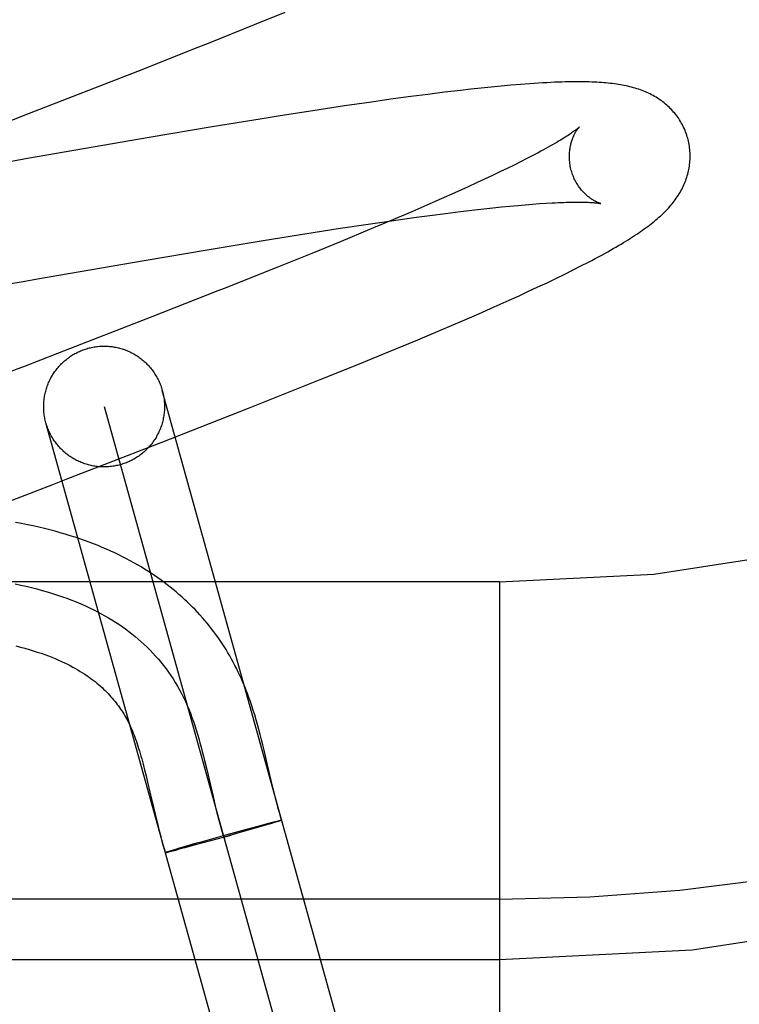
# Model space of a CAD drawing. Header units: inches. Extents: x 0 to 204, y 0 to 132.
# Tile 13 of 118: x 101.202 to 101.321, y 48.015 to 48.178. Entities that reach past the tile are written whole.
import ezdxf

# ---------------------------------------------------------------- set-up
doc = ezdxf.new("R2010")
doc.units = ezdxf.units.IN
doc.header["$LTSCALE"] = 11.243375
doc.header["$MEASUREMENT"] = 0
doc.linetypes.add('HIDDEN', pattern=[0.2, 0.1, -0.1])
doc.layers.add('DEFAULT_2', color=8, linetype='HIDDEN')

msp = doc.modelspace()

# ---------------------------------------------------------------- linework, layer by layer
at = {"layer": 'DEFAULT_2', "color": 8, "linetype": 'HIDDEN'}
for p, q in [((101.2404718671, 48.1767610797), (101.2455607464, 48.1788364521)), ((101.2331162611, 48.173802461), (101.2404718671, 48.1767610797)), ((101.2309717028, 48.17294747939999), (101.2331162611, 48.173802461)), ((101.2211341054, 48.1690600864), (101.2309717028, 48.17294747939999)), ((101.2032044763, 48.1620737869), (101.2211341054, 48.1690600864)), ((101.2812923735, 48.1665715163), (101.2796553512, 48.1664130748)), ((101.2829095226, 48.1667173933), (101.2812923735, 48.1665715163)), ((101.2844944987, 48.1668488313), (101.2829095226, 48.1667173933)), ((101.2691592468, 48.1652023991), (101.2663376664, 48.1648334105)), ((101.2719075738, 48.1655464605), (101.2691592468, 48.1652023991)), ((101.2745749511, 48.1658637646), (101.2719075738, 48.1655464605)), ((101.2763032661, 48.1660594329), (101.2745749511, 48.1658637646)), ((101.2779944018, 48.1662424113), (101.2763032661, 48.1660594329)), ((101.2796553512, 48.1664130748), (101.2779944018, 48.1662424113)), ((101.2553850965, 48.1632823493), (101.2501203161, 48.16248484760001)), ((101.2594733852, 48.1638805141), (101.2553850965, 48.1632823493)), ((101.2634432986, 48.16444037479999), (101.2594733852, 48.1638805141)), ((101.2663376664, 48.1648334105), (101.2634432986, 48.16444037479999)), ((101.193100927, 48.158164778), (101.2032044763, 48.1620737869)), ((101.2447006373, 48.1616371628), (101.2413822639, 48.1611068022)), ((101.2501203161, 48.16248484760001), (101.2447006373, 48.1616371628)), ((101.2413822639, 48.1611068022), (101.2334714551, 48.15981371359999)), ((101.2334714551, 48.15981371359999), (101.2230301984, 48.15805846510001)), ((101.2230301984, 48.15805846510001), (101.2028992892, 48.15457771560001)), ((101.2874422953, 48.1555547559), (101.2865286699, 48.1550727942)), ((101.2028992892, 48.15457771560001), (101.1993432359, 48.15395561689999)), ((101.2834427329, 48.1535065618), (101.2823036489, 48.1529476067)), ((101.284527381, 48.1540476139), (101.2834427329, 48.1535065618)), ((101.2855565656, 48.1545700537), (101.284527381, 48.1540476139)), ((101.2865286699, 48.1550727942), (101.2855565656, 48.1545700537)), ((101.2811110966, 48.1523713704), (101.2798662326, 48.1517785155)), ((101.2823036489, 48.1529476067), (101.2811110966, 48.1523713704)), ((101.2772245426, 48.1505455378), (101.2758300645, 48.14990654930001)), ((101.278570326, 48.1511697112), (101.2772245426, 48.1505455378)), ((101.2798662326, 48.1517785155), (101.278570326, 48.1511697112)), ((101.2736498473, 48.1489215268), (101.2713672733, 48.1479062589)), ((101.2758300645, 48.14990654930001), (101.2736498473, 48.1489215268)), ((101.2713672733, 48.1479062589), (101.2689865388, 48.1468623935)), ((101.2853094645, 48.1469439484), (101.2865152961, 48.1470399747)), ((101.2865152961, 48.1470399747), (101.2876636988, 48.1471233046)), ((101.2876636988, 48.1471233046), (101.2887530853, 48.1471940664)), ((101.2665120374, 48.145791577), (101.2630744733, 48.1443246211)), ((101.2689865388, 48.1468623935), (101.2665120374, 48.145791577)), ((101.2695249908, 48.1451778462), (101.2720990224, 48.1455118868)), ((101.2720990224, 48.1455118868), (101.2745742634, 48.1458197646)), ((101.2745742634, 48.1458197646), (101.2769461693, 48.1461007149)), ((101.2769461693, 48.1461007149), (101.2784677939, 48.1462727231)), ((101.2784677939, 48.1462727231), (101.279940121, 48.1464322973)), ((101.279940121, 48.1464322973), (101.2813617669, 48.1465792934)), ((101.2813617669, 48.1465792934), (101.2827314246, 48.14671360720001)), ((101.2827314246, 48.14671360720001), (101.2840477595, 48.1468351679)), ((101.2840477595, 48.1468351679), (101.2853094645, 48.1469439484)), ((101.2543174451, 48.1429923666), (101.2593154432, 48.143743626)), ((101.2593154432, 48.143743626), (101.2631603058, 48.1443015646)), ((101.2630744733, 48.1443246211), (101.2594887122, 48.142816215)), ((101.2631603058, 48.1443015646), (101.2668566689, 48.1448184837)), ((101.2668566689, 48.1448184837), (101.2695249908, 48.1451778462)), ((101.2491262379, 48.14218609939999), (101.2543174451, 48.1429923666)), ((101.2594887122, 48.142816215), (101.2548143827, 48.1408777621)), ((101.2326161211, 48.13949303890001), (101.2415758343, 48.1409753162)), ((101.2548143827, 48.1408777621), (101.2499462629, 48.1388867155)), ((101.2222262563, 48.1377291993), (101.2326161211, 48.13949303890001)), ((101.2499462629, 48.1388867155), (101.2438795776, 48.1364375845)), ((101.2080869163, 48.1352793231), (101.2222262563, 48.1377291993)), ((101.2945298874, 48.1368008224), (101.2957513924, 48.13743167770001)), ((101.2918311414, 48.1354488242), (101.2932213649, 48.1361387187)), ((101.2932213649, 48.1361387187), (101.2945298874, 48.1368008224)), ((101.1998027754, 48.1338298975), (101.2021671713, 48.134244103)), ((101.2021671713, 48.134244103), (101.2045343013, 48.1346584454)), ((101.2045343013, 48.1346584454), (101.2080869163, 48.1352793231)), ((101.2874042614, 48.1333269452), (101.2889094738, 48.1340371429)), ((101.2889094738, 48.1340371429), (101.2903855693, 48.1347444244)), ((101.2903855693, 48.1347444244), (101.2918311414, 48.1354488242)), ((101.2344001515, 48.1326657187), (101.2234771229, 48.1283786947)), ((101.2842787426, 48.1318827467), (101.2858613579, 48.132609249)), ((101.2858613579, 48.132609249), (101.2874042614, 48.1333269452)), ((101.2801618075, 48.1300319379), (101.2826586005, 48.1311481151)), ((101.2826586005, 48.1311481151), (101.2842787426, 48.1318827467)), ((101.2775872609, 48.1288987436), (101.2801618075, 48.1300319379)), ((101.2234771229, 48.1283786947), (101.2078347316, 48.122304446)), ((101.2712863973, 48.126187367), (101.2749362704, 48.1277482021)), ((101.2749362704, 48.1277482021), (101.2775872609, 48.1288987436)), ((101.2675123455, 48.12459751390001), (101.2712863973, 48.126187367)), ((101.2626332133, 48.1225723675), (101.2675123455, 48.12459751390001)), ((101.2575907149, 48.1205090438), (101.2626332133, 48.1225723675)), ((101.2513502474, 48.1179892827), (101.2575907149, 48.1205090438)), ((101.2427635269, 48.1145697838), (101.2513502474, 48.1179892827)), ((101.2760947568, 47.933174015), (101.2251981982, 48.1162220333)), ((101.2394805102, 48.11327397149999), (101.2427635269, 48.1145697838)), ((101.2155636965, 48.1135431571), (101.2664585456, 47.9305012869)), ((101.2250009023, 48.1076128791), (101.2394805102, 48.11327397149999)), ((101.2568257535, 47.9278162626), (101.2059291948, 48.1108642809)), ((101.2810111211, 48.084522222), (100.2810111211, 48.084522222)), ((101.2810111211, 48.084522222), (101.2810111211, 47.959522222)), ((101.2424737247, 48.0549747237), (101.2420690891, 48.0566839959)), ((101.2321968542, 48.0549605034), (101.2325548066, 48.0534715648)), ((101.2222814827, 48.0533949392), (101.2225281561, 48.0524007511)), ((101.2325548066, 48.0534715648), (101.2335996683, 48.0489757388)), ((101.2225281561, 48.0524007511), (101.2227771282, 48.0513649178)), ((101.2227771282, 48.0513649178), (101.2231606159, 48.04972579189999)), ((101.2436298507, 48.0500225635), (101.2432491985, 48.0516285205)), ((101.2231606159, 48.04972579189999), (101.2235658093, 48.0479713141)), ((101.2235658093, 48.0479713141), (101.2240073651, 48.0460837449)), ((101.2335996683, 48.0489757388), (101.2339553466, 48.047484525)), ((101.2240073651, 48.0460837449), (101.2243314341, 48.0447409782)), ((101.2413136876, 48.04416742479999), (101.2426275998, 48.044516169)), ((101.2430061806, 48.0444615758), (101.2418803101, 48.0441323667)), ((101.2425941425, 48.0445071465), (101.2434363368, 48.04472652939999)), ((101.2436352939, 48.0446489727), (101.2429615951, 48.0444485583)), ((101.2433620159, 48.0447076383), (101.2438773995, 48.0448394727)), ((101.2440130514, 48.0447633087), (101.2435758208, 48.0446309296)), ((101.2438414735, 48.0448300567), (101.2441876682, 48.0449167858)), ((101.2442569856, 48.0448383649), (101.243966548, 48.0447488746)), ((101.2441418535, 48.044905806), (101.2443714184, 48.0449622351)), ((101.2444379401, 48.04489463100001), (101.2442198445, 48.0448265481)), ((101.244337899, 48.04495365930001), (101.2445046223, 48.0449942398)), ((101.2445633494, 48.0449345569), (101.2444003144, 48.0448831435)), ((101.2444725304, 48.044986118), (101.2446216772, 48.0450216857)), ((101.2446395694, 48.0449597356), (101.2445279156, 48.0449236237)), ((101.2447209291, 48.0449860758), (101.2446199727, 48.0449528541)), ((101.2447652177, 48.0450009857), (101.2446893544, 48.0449761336)), ((101.2448053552, 48.0450147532), (101.244735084, 48.0449914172)), ((101.2448413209, 48.0450273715), (101.2447767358, 48.045005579)), ((101.2447806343, 48.0450564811), (101.244842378, 48.0450700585)), ((101.244873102, 48.0450388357), (101.2448142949, 48.0450186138)), ((101.2310697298, 48.0413336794), (101.2365207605, 48.04286129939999)), ((101.2396011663, 48.0434780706), (101.2353755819, 48.0422902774)), ((101.236533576, 48.04286473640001), (101.239594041, 48.04370347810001)), ((101.2394245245, 48.0436575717), (101.2414442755, 48.04420215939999)), ((101.241922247, 48.04414445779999), (101.2396011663, 48.0434780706)), ((101.2399601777, 48.0435803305), (101.2396011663, 48.0434780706)), ((101.2403110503, 48.043680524), (101.24013667, 48.0436306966)), ((101.2284986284, 48.0405944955), (101.2302021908, 48.0410860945)), ((101.2310697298, 48.0413336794), (101.2298707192, 48.04099110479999)), ((101.2303716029, 48.0411345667), (101.230543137, 48.0411835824)), ((101.2332042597, 48.0416898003), (101.2304415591, 48.040936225)), ((101.2330446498, 48.0416457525), (101.2365831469, 48.0426269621)), ((101.2259468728, 48.0398238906), (101.2260428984, 48.03985567)), ((101.2259890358, 48.0398387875), (101.2260968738, 48.0398731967)), ((101.2260227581, 48.0397837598), (101.2261337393, 48.0398096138)), ((101.2260968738, 48.0398731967), (101.2262166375, 48.0399114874)), ((101.2261337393, 48.0398096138), (101.2262602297, 48.0398398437)), ((101.2262166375, 48.0399114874), (101.2264254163, 48.03997689)), ((101.2262602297, 48.0398398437), (101.2264565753, 48.0398885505)), ((101.2263528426, 48.0399547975), (101.226668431, 48.0400516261)), ((101.2264020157, 48.0398743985), (101.2267041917, 48.03995024)), ((101.2265862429, 48.0400268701), (101.2270440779, 48.0401652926)), ((101.2266428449, 48.0399342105), (101.2270857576, 48.040047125)), ((101.2269489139, 48.0401369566), (101.2275929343, 48.0403287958)), ((101.2270150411, 48.0400284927), (101.2276775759, 48.040199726)), ((101.228644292, 48.0406369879), (101.2275929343, 48.0403287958)), ((101.2287394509, 48.0404795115), (101.2276416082, 48.040190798)), ((101.2304826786, 48.0409470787), (101.2286989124, 48.0404690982)), ((101.2810111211, 48.03202222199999), (101.1635111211, 48.03202222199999)), ((101.1710111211, 48.022022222), (101.2810111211, 48.022022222))]:
    msp.add_line(p, q, dxfattribs=at)
for points in [[(101.3121956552, 48.157964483), (101.3121298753, 48.1581916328), (101.3120458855, 48.1584582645), (101.311955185, 48.1587227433), (101.311857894, 48.1589847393), (101.3117541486, 48.1592439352), (101.3116440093, 48.15950023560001), (101.3115275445, 48.1597535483), (101.3114049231, 48.16000358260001), (101.311276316, 48.1602500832), (101.3111418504, 48.1604929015), (101.3110016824, 48.1607318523), (101.3108559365, 48.1609668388), (101.3107047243, 48.1611977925), (101.3105482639, 48.1614244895), (101.3103867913, 48.161646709), (101.3102204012, 48.1618644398), (101.310049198, 48.1620776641), (101.3098733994, 48.16228623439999), (101.3096932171, 48.1624900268), (101.309508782, 48.1626890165), (101.3093202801, 48.1628831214), (101.309127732, 48.16307243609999), (101.3089311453, 48.16325705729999), (101.3087306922, 48.1634369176), (101.3085266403, 48.1636118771), (101.3083186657, 48.1637822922), (101.3081066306, 48.1639483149), (101.3078900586, 48.16411032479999), (101.3076683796, 48.1642686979), (101.3074414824, 48.16442342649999), (101.3072088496, 48.1645747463), (101.30697095, 48.1647222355), (101.3067278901, 48.1648657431), (101.3064802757, 48.16500486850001), (101.3062286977, 48.16513928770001), (101.3059734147, 48.1652689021), (101.3057150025, 48.1653934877), (101.3054531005, 48.165513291), (101.3051875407, 48.1656284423), (101.3049181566, 48.1657390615), (101.304644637, 48.1658453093), (101.3043670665, 48.16594718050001), (101.3040853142, 48.1660447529), (101.3037995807, 48.1661379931), (101.3035100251, 48.1662269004), (101.3032165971, 48.1663115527), (101.3029192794, 48.166392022), (101.3026181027, 48.1664683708), (101.302313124, 48.16654066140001), (101.3020042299, 48.166608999), (101.3016913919, 48.1666734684), (101.3013744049, 48.1667341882), (101.3010531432, 48.1667912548), (101.300727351, 48.166844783), (101.3003968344, 48.1668948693), (101.3000613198, 48.1669416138), (101.2997207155, 48.1669850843), (101.2993742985, 48.1670254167), (101.2990215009, 48.1670627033), (101.2986616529, 48.1670970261), (101.2982940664, 48.1671284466), (101.2979180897, 48.1671570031), (101.2975330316, 48.1671827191), (101.2971381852, 48.1672056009), (101.2967328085, 48.1672256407), (101.296316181, 48.1672428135), (101.2958875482, 48.1672570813), (101.2954461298, 48.1672683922), (101.2949911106, 48.167276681), (101.2945216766, 48.1672818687), (101.294036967, 48.1672838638), (101.2935361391, 48.1672825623), (101.2930182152, 48.1672778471), (101.2924825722, 48.167269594), (101.2919283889, 48.1672576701), (101.2913552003, 48.1672419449), (101.2907624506, 48.1672222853), (101.2901496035, 48.1671985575), (101.2895161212, 48.1671706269), (101.2888614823, 48.167138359), (101.2881848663, 48.167101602), (101.2874866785, 48.1670602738), (101.286766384, 48.1670142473), (101.2860263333, 48.1669635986), (101.2844944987, 48.1668488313)], [(101.294268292, 48.1598023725), (101.2942597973, 48.1597941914), (101.2942440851, 48.1597794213), (101.294220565, 48.1597578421), (101.2941887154, 48.1597293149), (101.2941479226, 48.1596936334), (101.2940977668, 48.1596507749), (101.2940377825, 48.15960068), (101.2939675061, 48.159543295), (101.2938864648, 48.15947856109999), (101.2937942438, 48.1594064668), (101.2936904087, 48.1593269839), (101.2935745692, 48.15924011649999), (101.2934463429, 48.15914587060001), (101.2933052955, 48.1590442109), (101.2931509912, 48.1589351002), (101.2929830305, 48.1588185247), (101.2928009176, 48.15869440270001), (101.2926044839, 48.158562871), (101.292393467, 48.15842399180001), (101.2921677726, 48.1582779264), (101.2919272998, 48.1581248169), (101.29167201, 48.1579648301), (101.2914019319, 48.1577981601), (101.2911169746, 48.1576249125), (101.2908171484, 48.1574452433), (101.2905023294, 48.15725921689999), (101.2901724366, 48.1570669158), (101.2898274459, 48.1568684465), (101.2894673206, 48.15666389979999), (101.2890921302, 48.15645341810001), (101.2887019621, 48.1562371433), (101.2882968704, 48.1560151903), (101.2878769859, 48.15578770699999), (101.2874422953, 48.1555547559)], [(101.2929266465, 48.15260675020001), (101.2928708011, 48.1528178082), (101.2928136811, 48.1530596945), (101.2927636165, 48.1533023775), (101.2927206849, 48.1535450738), (101.2926848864, 48.15378710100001), (101.2926561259, 48.1540280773), (101.2926342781, 48.1542676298), (101.2926192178, 48.1545050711), (101.2926107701, 48.1547397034), (101.292608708, 48.1549712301), (101.2926127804, 48.1551993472), (101.2926227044, 48.15542345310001), (101.2926381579, 48.15564296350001), (101.2926588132, 48.1558576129), (101.2926843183, 48.15606705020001), (101.292714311, 48.15627105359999), (101.2927484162, 48.1564693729), (101.2927862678, 48.1566618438), (101.2928274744, 48.1568482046), (101.2928717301, 48.1570285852), (101.2929187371, 48.1572030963), (101.2929681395, 48.1573716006), (101.2930195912, 48.1575340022), (101.2930727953, 48.1576903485), (101.2931274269, 48.1578405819), (101.293183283, 48.157984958), (101.2932401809, 48.1581237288), (101.2932978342, 48.15825685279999), (101.293355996, 48.15838437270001), (101.2934144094, 48.15850629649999), (101.2934727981, 48.1586225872), (101.2935310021, 48.15873342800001), (101.2935888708, 48.1588389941), (101.2936461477, 48.1589392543), (101.2937026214, 48.1590342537), (101.293758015, 48.1591239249), (101.2938120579, 48.1592082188), (101.2938644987, 48.1592871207), (101.2939150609, 48.1593605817), (101.2939635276, 48.1594286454), (101.2940096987, 48.15949137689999), (101.2940532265, 48.1595486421), (101.2940937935, 48.1596003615), (101.2941310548, 48.159646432), (101.294164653, 48.1596867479), (101.2941942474, 48.1597212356), (101.2942194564, 48.1597497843), (101.2942399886, 48.1597723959), (101.2942555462, 48.1597890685), (101.2942657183, 48.1597996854), (101.294270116, 48.15980416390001)], [(101.2957513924, 48.13743167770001), (101.2963313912, 48.1377360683), (101.2968918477, 48.1380334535), (101.2974334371, 48.1383240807), (101.2979568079, 48.1386081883), (101.2984626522, 48.1388860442), (101.2989515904, 48.1391578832), (101.2994243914, 48.13942403), (101.2998817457, 48.1396847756), (101.3003243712, 48.1399404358), (101.3007529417, 48.1401913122), (101.301168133, 48.1404377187), (101.3015705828, 48.1406799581), (101.3019609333, 48.1409183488), (101.3023398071, 48.1411532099), (101.3027077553, 48.1413848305), (101.3030653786, 48.1416135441), (101.3034130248, 48.1418395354), (101.3037510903, 48.1420630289), (101.3040799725, 48.14228425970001), (101.3044000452, 48.1425034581), (101.3047117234, 48.14272089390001), (101.3050154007, 48.1429368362), (101.3053114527, 48.1431515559), (101.3056002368, 48.1433653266), (101.3058821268, 48.1435784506), (101.3061574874, 48.143791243), (101.3064266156, 48.1440039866), (101.3066898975, 48.1442170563), (101.3069473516, 48.1444305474), (101.3071991, 48.1446446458), (101.3074452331, 48.14485951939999), (101.307685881, 48.1450753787), (101.3079210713, 48.1452923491), (101.3081508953, 48.1455106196), (101.3083753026, 48.1457302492), (101.3085943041, 48.1459513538), (101.3088078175, 48.1461739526), (101.3090157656, 48.1463980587), (101.3092181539, 48.1466237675), (101.3094149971, 48.1468511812), (101.3096061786, 48.1470802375), (101.3097915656, 48.1473108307), (101.3099712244, 48.1475430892), (101.3101450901, 48.14777697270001), (101.3103133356, 48.1480127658), (101.3104760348, 48.1482506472), (101.3106332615, 48.1484908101), (101.3107851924, 48.14873364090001), (101.3109314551, 48.1489786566), (101.3110718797, 48.14922563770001), (101.3112061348, 48.1494740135), (101.3113339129, 48.14972313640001), (101.3114552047, 48.1499728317), (101.3115698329, 48.150222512), (101.3116781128, 48.150472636), (101.3117801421, 48.1507232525), (101.3118762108, 48.1509749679), (101.3119665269, 48.1512283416), (101.3120511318, 48.15148357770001), (101.3121301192, 48.15174114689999), (101.3122033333, 48.1520007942), (101.3122706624, 48.1522623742), (101.3123320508, 48.1525259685), (101.3123874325, 48.15279164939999), (101.3124366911, 48.1530592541), (101.3124797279, 48.15332869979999), (101.3125164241, 48.1535997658), (101.3125466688, 48.15387221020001), (101.3125703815, 48.15414596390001), (101.3125874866, 48.1544209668), (101.312597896, 48.15469690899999), (101.3126015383, 48.1549734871), (101.3125983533, 48.1552505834), (101.3125882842, 48.1555280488), (101.3125712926, 48.1558056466), (101.3125473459, 48.1560831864), (101.3125164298, 48.156360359), (101.3124785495, 48.1566368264), (101.3124336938, 48.1569124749), (101.3123818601, 48.15718719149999), (101.3123230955, 48.1574606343), (101.3122574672, 48.1577324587), (101.3121956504, 48.1579645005)], [(101.2977659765, 48.147141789), (101.2977791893, 48.1471389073), (101.2977903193, 48.147136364), (101.2977924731, 48.1471358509), (101.2977860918, 48.14713749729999), (101.2977716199, 48.1471414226), (101.2977494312, 48.1471477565), (101.297719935, 48.14715661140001), (101.2976833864, 48.1471681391), (101.297640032, 48.1471824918), (101.2975902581, 48.1471997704), (101.2975343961, 48.1472200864), (101.2974728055, 48.1472435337), (101.2974058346, 48.1472702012), (101.297333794, 48.1473001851), (101.2972570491, 48.1473335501), (101.297175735, 48.147370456), (101.2970900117, 48.1474110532), (101.2970001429, 48.14745544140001), (101.2969063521, 48.1475037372), (101.2968088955, 48.14755603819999), (101.2967080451, 48.1476124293), (101.2966039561, 48.1476730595), (101.2964968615, 48.1477380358), (101.2963868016, 48.1478075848), (101.2962738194, 48.1478819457), (101.2961581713, 48.1479612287), (101.2960400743, 48.1480455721), (101.2959197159, 48.1481351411), (101.2957973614, 48.1482300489), (101.2956730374, 48.1483306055), (101.2955467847, 48.14843713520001), (101.2954189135, 48.1485497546), (101.2952896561, 48.148668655), (101.2951593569, 48.1487939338), (101.2950283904, 48.1489256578), (101.2948969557, 48.1490640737), (101.2947652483, 48.1492094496), (101.29463374, 48.1493617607), (101.2945028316, 48.1495210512), (101.29437297, 48.1496873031), (101.2942445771, 48.1498605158), (101.2941181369, 48.1500405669), (101.2939940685, 48.1502273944), (101.2938729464, 48.1504206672), (101.293755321, 48.15062001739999), (101.2936415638, 48.1508253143), (101.2935320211, 48.1510364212), (101.293427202, 48.1512528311), (101.293327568, 48.1514740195), (101.2932334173, 48.1516997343), (101.2931450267, 48.15192970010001), (101.2930627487, 48.1521633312), (101.2929869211, 48.1523999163), (101.2929266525, 48.1526067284)], [(101.2887530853, 48.1471940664), (101.2897820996, 48.14725248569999), (101.2902735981, 48.1472771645), (101.2907495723, 48.1472988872), (101.291209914, 48.14731771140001), (101.2916544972, 48.1473337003), (101.2920832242, 48.1473469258), (101.2924960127, 48.1473574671), (101.2928927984, 48.1473654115), (101.2932735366, 48.1473708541), (101.2936382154, 48.14737389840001), (101.2939867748, 48.1473746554), (101.2943192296, 48.1473732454), (101.2946354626, 48.1473697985), (101.294935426, 48.1473644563), (101.2952190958, 48.1473573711), (101.2954864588, 48.1473487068), (101.295737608, 48.14733863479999), (101.2959726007, 48.1473273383), (101.2961916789, 48.1473150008), (101.296395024, 48.1473018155), (101.2965829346, 48.1472879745), (101.296755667, 48.14727367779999), (101.2969135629, 48.147259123), (101.297056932, 48.1472445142), (101.2971861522, 48.1472300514), (101.2973015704, 48.14721594), (101.2974036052, 48.1472023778), (101.2974926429, 48.1471895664), (101.297569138, 48.14717769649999), (101.2976335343, 48.1471669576), (101.2976862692, 48.1471575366), (101.2977277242, 48.1471496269), (101.2977585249, 48.1471433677), (101.2977659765, 48.147141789)], [(101.2415758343, 48.1409753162), (101.2480666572, 48.1420187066), (101.2491262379, 48.14218609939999)], [(101.2438795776, 48.1364375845), (101.2354725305, 48.1330896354), (101.2344001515, 48.1326657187)], [(101.2059291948, 48.1108642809), (101.2058745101, 48.1110693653), (101.2058241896, 48.111275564), (101.2057782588, 48.1114827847), (101.2057367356, 48.1116909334), (101.2056996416, 48.111899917), (101.2056669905, 48.1121096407), (101.2056388, 48.1123200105), (101.2056150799, 48.1125309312), (101.2055958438, 48.1127423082), (101.2055810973, 48.1129540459), (101.2055708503, 48.1131660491), (101.2055651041, 48.11337822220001), (101.2055638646, 48.1135904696), (101.2055671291, 48.1138026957), (101.2055748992, 48.11401480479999), (101.2055871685, 48.11422670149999), (101.2056039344, 48.1144382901), (101.2056251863, 48.1146494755), (101.2056509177, 48.1148601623), (101.205681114, 48.1150702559), (101.2057157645, 48.1152796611), (101.2057548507, 48.1154882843), (101.205798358, 48.11569603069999), (101.2058462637, 48.1159028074), (101.2058985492, 48.1161085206), (101.2059551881, 48.1163130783), (101.2060161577, 48.1165163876), (101.2060814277, 48.1167183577), (101.2061509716, 48.1169188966), (101.206224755, 48.1171179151), (101.2063027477, 48.11731532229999), (101.2063849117, 48.1175110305), (101.2064712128, 48.11770495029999), (101.2065616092, 48.11789699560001), (101.2066560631, 48.1180870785), (101.2067545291, 48.1182751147), (101.2068569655, 48.11846101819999), (101.2069633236, 48.1186447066), (101.2070735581, 48.11882609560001), (101.2071876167, 48.1190051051), (101.2073054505, 48.11918165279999), (101.207427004, 48.1193556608), (101.2075522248, 48.119527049), (101.2076810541, 48.119695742), (101.2078134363, 48.1198616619), (101.2079493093, 48.1200247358), (101.2080886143, 48.1201848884), (101.2082312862, 48.12034204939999), (101.2083772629, 48.120496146), (101.2085264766, 48.1206471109), (101.208678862, 48.1207948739), (101.2088343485, 48.12093937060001), (101.208992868, 48.1210805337), (101.2091543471, 48.12121830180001), (101.209318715, 48.12135261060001), (101.2094858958, 48.12148340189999), (101.209655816, 48.1216106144), (101.2098283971, 48.1217341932), (101.2100035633, 48.1218540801), (101.2101812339, 48.12197022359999), (101.2103613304, 48.12208256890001), (101.2105437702, 48.1221910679), (101.2107284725, 48.1222956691), (101.2109153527, 48.1223963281), (101.211104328, 48.1224929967), (101.2112953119, 48.1225856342), (101.2114882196, 48.12267419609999), (101.2116829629, 48.1227586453), (101.2118794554, 48.1228389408), (101.2120776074, 48.1229150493), (101.2122773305, 48.1229869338), (101.212478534, 48.1230545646), (101.2126810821, 48.1231178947), (101.2128850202, 48.1231769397)], [(101.2128850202, 48.1231769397), (101.2130901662, 48.1232316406), (101.2132963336, 48.1232819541), (101.2135035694, 48.1233278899), (101.213711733, 48.1233694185), (101.2139207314, 48.1234065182), (101.2141304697, 48.1234391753), (101.2143408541, 48.1234673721), (101.2145517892, 48.1234910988), (101.2147631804, 48.12351034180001), (101.2149749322, 48.1235250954), (101.2151869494, 48.12353535), (101.2153991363, 48.123541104), (101.2156113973, 48.1235423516), (101.2158236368, 48.1235390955), (101.2160357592, 48.123531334), (101.216247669, 48.1235190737), (101.2164592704, 48.123502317), (101.2166704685, 48.1234810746), (101.2168811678, 48.123455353), (101.2170912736, 48.1234251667), (101.2173006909, 48.1233905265), (101.2175093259, 48.1233514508), (101.2177170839, 48.1233079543), (101.217923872, 48.1232600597), (101.2181295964, 48.1232077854), (101.218334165, 48.123151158), (101.2185374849, 48.1230902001), (101.2187394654, 48.1230249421), (101.2189400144, 48.1229554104), (101.2191390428, 48.1228816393), (101.2193364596, 48.1228036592), (101.2195321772, 48.12272150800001), (101.2197261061, 48.12263522), (101.2199181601, 48.1225448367), (101.2201082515, 48.1224503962), (101.220296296, 48.1223519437), (101.2204822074, 48.122249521), (101.2206659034, 48.1221431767), (101.2208472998, 48.1220329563), (101.2210263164, 48.1219189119), (101.2212028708, 48.1218010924), (101.2213768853, 48.1216795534), (101.2215482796, 48.1215543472), (101.2217169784, 48.1214255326), (101.2218829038, 48.1212931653), (101.2220459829, 48.1211573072), (101.2222061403, 48.1210180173), (101.2223633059, 48.1208753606), (101.2225174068, 48.1207293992), (101.2226683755, 48.1205802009), (101.2228161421, 48.1204278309), (101.2229606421, 48.1202723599), (101.2231018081, 48.120113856), (101.2232395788, 48.1199523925), (101.2233738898, 48.11978804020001), (101.2235046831, 48.11962087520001), (101.2236318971, 48.1194509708), (101.2237554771, 48.1192784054), (101.223875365, 48.119103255), (101.2239915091, 48.1189256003), (101.2241038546, 48.1187455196), (101.2242123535, 48.1185630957), (101.2243169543, 48.1183784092), (101.2244176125, 48.1181915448), (101.2245142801, 48.1180025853), (101.2246069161, 48.1178116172), (101.2246954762, 48.1176187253), (101.2247799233, 48.1174239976), (101.2248602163, 48.1172275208), (101.2249363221, 48.1170293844), (101.2250082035, 48.1168296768), (101.2250758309, 48.1166284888), (101.225139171, 48.11642591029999), (101.2251981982, 48.1162220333)], [(101.2078347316, 48.122304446), (101.2022340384, 48.1201385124), (101.2011166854, 48.119706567), (101.2000006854, 48.1192751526), (101.1988862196, 48.118844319), (101.1814091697, 48.1120697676)], [(101.2251981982, 48.1162220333), (101.2252528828, 48.1160169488), (101.2253032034, 48.1158107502), (101.2253491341, 48.1156035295), (101.2253906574, 48.1153953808), (101.2254277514, 48.11518639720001), (101.2254604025, 48.1149766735), (101.225488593, 48.1147663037), (101.2255123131, 48.1145553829), (101.2255315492, 48.1143440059), (101.2255462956, 48.1141322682), (101.2255565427, 48.113920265), (101.2255622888, 48.113708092), (101.2255635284, 48.1134958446), (101.2255602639, 48.11328361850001), (101.2255524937, 48.11307150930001), (101.2255402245, 48.11285961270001), (101.2255234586, 48.1126480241), (101.2255022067, 48.1124368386), (101.2254764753, 48.1122261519), (101.225446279, 48.1120160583), (101.2254116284, 48.111806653), (101.2253725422, 48.11159802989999), (101.225329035, 48.1113902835), (101.2252811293, 48.1111835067), (101.2252288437, 48.11097779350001), (101.2251722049, 48.1107732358), (101.2251112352, 48.1105699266), (101.2250459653, 48.1103679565), (101.2249764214, 48.1101674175), (101.224902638, 48.1099683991), (101.2248246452, 48.1097709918), (101.2247424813, 48.10957528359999), (101.2246561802, 48.1093813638), (101.2245657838, 48.1091893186), (101.2244713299, 48.1089992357), (101.2243728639, 48.10881119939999), (101.2242704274, 48.1086252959), (101.2241640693, 48.1084416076), (101.2240538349, 48.10826021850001), (101.2239397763, 48.108081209), (101.2238219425, 48.10790466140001), (101.223700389, 48.1077306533), (101.2235751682, 48.1075592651), (101.2234463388, 48.1073905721), (101.2233139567, 48.1072246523), (101.2231780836, 48.1070615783), (101.2230387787, 48.1069014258), (101.2228961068, 48.10674426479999), (101.22275013, 48.10659016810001), (101.2226009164, 48.1064392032), (101.222448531, 48.1062914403), (101.2222930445, 48.1061469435), (101.222134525, 48.1060057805), (101.2219730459, 48.10586801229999), (101.2218086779, 48.1057337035), (101.2216414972, 48.10560291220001), (101.221471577, 48.1054756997), (101.2212989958, 48.105352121), (101.2211238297, 48.1052322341), (101.2209461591, 48.1051160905), (101.2207660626, 48.1050037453), (101.2205836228, 48.1048952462), (101.2203989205, 48.104790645), (101.2202120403, 48.1046899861), (101.220023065, 48.1045933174), (101.2198320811, 48.1045006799), (101.2196391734, 48.104412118), (101.21944443, 48.10432766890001), (101.2192479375, 48.1042473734), (101.2190497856, 48.10417126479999), (101.2188500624, 48.1040993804), (101.218648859, 48.1040317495), (101.2184463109, 48.1039684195), (101.2182423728, 48.1039093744)], [(101.2182423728, 48.1039093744), (101.2180372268, 48.1038546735), (101.2178310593, 48.1038043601), (101.2176238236, 48.1037584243), (101.21741566, 48.1037168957), (101.2172066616, 48.103679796), (101.2169969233, 48.1036471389), (101.2167865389, 48.1036189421), (101.2165756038, 48.1035952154), (101.2163642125, 48.10357597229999), (101.2161524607, 48.1035612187), (101.2159404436, 48.1035509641), (101.2157282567, 48.1035452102), (101.2155159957, 48.1035439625), (101.2153037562, 48.1035472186), (101.2150916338, 48.1035549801), (101.214879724, 48.1035672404), (101.2146681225, 48.1035839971), (101.2144569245, 48.1036052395), (101.2142462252, 48.1036309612), (101.2140361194, 48.1036611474), (101.213826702, 48.1036957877), (101.2136180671, 48.1037348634), (101.213410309, 48.1037783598), (101.2132035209, 48.1038262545), (101.2129977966, 48.1038785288), (101.212793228, 48.1039351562), (101.2125899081, 48.103996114), (101.2123879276, 48.1040613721), (101.2121873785, 48.1041309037), (101.2119883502, 48.10420467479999), (101.2117909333, 48.1042826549), (101.2115952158, 48.10436480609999), (101.2114012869, 48.1044510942), (101.2112092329, 48.1045414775), (101.2110191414, 48.104635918), (101.210831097, 48.1047343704), (101.2106451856, 48.1048367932), (101.2104614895, 48.1049431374), (101.2102800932, 48.1050533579), (101.2101010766, 48.1051674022), (101.2099245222, 48.1052852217), (101.2097505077, 48.1054067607), (101.2095791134, 48.1055319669), (101.2094104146, 48.1056607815), (101.2092444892, 48.10579314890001), (101.2090814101, 48.1059290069), (101.2089212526, 48.1060682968), (101.2087640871, 48.1062109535), (101.2086099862, 48.106356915), (101.2084590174, 48.1065061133), (101.2083112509, 48.1066584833), (101.2081667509, 48.1068139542), (101.2080255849, 48.1069724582), (101.2078878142, 48.1071339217), (101.2077535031, 48.10729827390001), (101.2076227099, 48.10746543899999), (101.2074954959, 48.1076353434), (101.2073719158, 48.1078079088), (101.207252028, 48.1079830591), (101.2071358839, 48.1081607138), (101.2070235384, 48.10834079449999), (101.2069150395, 48.1085232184), (101.2068104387, 48.108707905), (101.2067097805, 48.1088947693), (101.2066131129, 48.1090837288), (101.2065204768, 48.10927469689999), (101.2064319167, 48.1094675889), (101.2063474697, 48.1096623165), (101.2062671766, 48.1098587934), (101.2061910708, 48.1100569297), (101.2061191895, 48.1102566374), (101.2060515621, 48.1104578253), (101.205988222, 48.11066040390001), (101.2059291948, 48.1108642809)], [(101.1907376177, 48.0943428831), (101.2070584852, 48.1006649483), (101.2081710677, 48.1010950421), (101.2092856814, 48.1015259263), (101.2250009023, 48.1076128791)], [(101.2420690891, 48.0566839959), (101.2418604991, 48.0575397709), (101.2416473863, 48.05839192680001), (101.2414295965, 48.0592373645), (101.2412070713, 48.0600729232), (101.240979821, 48.0608958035), (101.2407480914, 48.061703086), (101.2405121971, 48.0624921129), (101.2402726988, 48.0632601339), (101.2400303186, 48.06400471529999), (101.2397860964, 48.0647230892), (101.2395408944, 48.06541369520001), (101.2392966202, 48.0660727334), (101.2390523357, 48.0667044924), (101.2388086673, 48.0673089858), (101.2385621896, 48.06789585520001), (101.2383106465, 48.0684708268), (101.2380539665, 48.0690345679), (101.2377894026, 48.0695934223), (101.2375181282, 48.07014502), (101.2372402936, 48.0706893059), (101.2369560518, 48.0712262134), (101.2366658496, 48.0717551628), (101.2363690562, 48.0722775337), (101.2360651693, 48.072794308), (101.2357539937, 48.073305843), (101.2354350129, 48.073812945), (101.2351085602, 48.074315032), (101.234774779, 48.0748118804), (101.2344337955, 48.0753033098), (101.2340858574, 48.0757889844), (101.2337307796, 48.0762691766), (101.2333684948, 48.0767439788), (101.2329988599, 48.0772135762), (101.2326216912, 48.0776781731), (101.2322369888, 48.078137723), (101.2318446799, 48.07859226), (101.2314447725, 48.0790417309), (101.231037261, 48.07948609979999), (101.2306221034, 48.0799253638), (101.2301993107, 48.0803594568), (101.2297687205, 48.0807884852), (101.2293302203, 48.0812124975), (101.2288836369, 48.0816315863), (101.2284288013, 48.0820458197), (101.2279655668, 48.0824552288), (101.2274937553, 48.0828598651), (101.2270132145, 48.083259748), (101.2265237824, 48.0836548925), (101.2260252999, 48.0840453), (101.225517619, 48.0844309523), (101.2250005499, 48.0848118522), (101.2244739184, 48.0851879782), (101.2239375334, 48.0855593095), (101.2233911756, 48.08592583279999), (101.2228346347, 48.0862875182), (101.2222676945, 48.0866443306), (101.2216901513, 48.0869962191), (101.2211018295, 48.087343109), (101.2205024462, 48.0876849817), (101.219891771, 48.0880217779), (101.2192694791, 48.0883534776), (101.2186352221, 48.08868004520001), (101.2179886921, 48.0890014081), (101.2173295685, 48.0893174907), (101.2166575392, 48.08962820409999), (101.215972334, 48.0899334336), (101.2152735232, 48.0902331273), (101.2145607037, 48.09052719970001), (101.2138334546, 48.0908155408), (101.2130913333, 48.0910980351), (101.2123339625, 48.0913745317), (101.2115609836, 48.0916448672), (101.2107719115, 48.09190891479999), (101.2099663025, 48.0921665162), (101.2091436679, 48.0924174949), (101.2083035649, 48.0926616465), (101.2074454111, 48.092898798), (101.2065687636, 48.0931287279), (101.2056727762, 48.0933513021), (101.2047565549, 48.0935663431), (101.203819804, 48.0937735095), (101.2028617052, 48.09397257), (101.2018829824, 48.0941629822), (101.2008839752, 48.0943443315)], [(101.2008553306, 48.0841758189), (101.201758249, 48.0839882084), (101.2026542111, 48.0837889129), (101.2035429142, 48.0835777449), (101.2044240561, 48.083354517), (101.205297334, 48.0831190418), (101.2061624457, 48.082871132), (101.2070190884, 48.0826106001), (101.2078669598, 48.0823372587), (101.2087057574, 48.0820509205), (101.209374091, 48.08181088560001), (101.2100361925, 48.08156221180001), (101.2106919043, 48.0813048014), (101.2113410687, 48.0810385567), (101.211983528, 48.0807633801), (101.2126191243, 48.0804791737), (101.2132477, 48.0801858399), (101.2138690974, 48.079883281), (101.2144831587, 48.0795713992), (101.2150897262, 48.0792500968), (101.2156886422, 48.0789192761), (101.2162797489, 48.0785788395), (101.2168628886, 48.0782286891), (101.2174379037, 48.07786872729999), (101.2180046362, 48.07749885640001), (101.2185629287, 48.0771189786), (101.2191126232, 48.0767289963), (101.2196535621, 48.0763288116), (101.2201855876, 48.075918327), (101.2207085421, 48.0754974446), (101.2212222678, 48.07506606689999), (101.2217266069, 48.074624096), (101.2222214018, 48.0741714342), (101.2227064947, 48.0737079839), (101.2231817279, 48.07323364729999), (101.2236469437, 48.0727483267), (101.2241019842, 48.07225192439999), (101.2245466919, 48.07174434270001), (101.224980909, 48.0712254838), (101.2254044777, 48.0706952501), (101.2258172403, 48.0701535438), (101.2262190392, 48.0696002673), (101.2266097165, 48.0690353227), (101.2269891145, 48.0684586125), (101.2273570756, 48.0678700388), (101.2277134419, 48.067269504), (101.2280580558, 48.0666569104), (101.2283907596, 48.0660321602), (101.2287113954, 48.0653951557), (101.2290198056, 48.0647457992), (101.2293158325, 48.064083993), (101.2295894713, 48.0634342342), (101.2298520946, 48.0627734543), (101.230104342, 48.0621022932), (101.2303468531, 48.0614213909), (101.2305802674, 48.0607313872), (101.2308052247, 48.0600329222), (101.2310223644, 48.0593266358), (101.2312323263, 48.0586131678), (101.23143575, 48.0578931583), (101.2316332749, 48.05716724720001), (101.2318255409, 48.0564360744), (101.2320131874, 48.05570027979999), (101.2321968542, 48.0549605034)], [(101.2009426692, 48.0739186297), (101.2017061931, 48.0737285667), (101.2024435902, 48.07353279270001), (101.2031556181, 48.0733317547), (101.2038425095, 48.073126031), (101.2045049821, 48.07291604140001), (101.2051435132, 48.0727022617), (101.205759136, 48.0724849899), (101.2063527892, 48.0722645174), (101.206925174, 48.0720411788), (101.2074771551, 48.0718152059), (101.208009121, 48.0715869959), (101.2085216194, 48.0713568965), (101.2090152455, 48.0711252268), (101.2094904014, 48.0708923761), (101.2099481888, 48.0706583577), (101.2103894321, 48.0704232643), (101.2108151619, 48.0701870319), (101.2112264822, 48.0699495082), (101.2116239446, 48.069710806), (101.2120082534, 48.0694709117), (101.2123798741, 48.0692299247), (101.2127393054, 48.0689878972), (101.2130870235, 48.0687448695), (101.2134235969, 48.0685007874), (101.2137492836, 48.06825580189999), (101.2140644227, 48.0680099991), (101.2143693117, 48.06776348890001), (101.2146642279, 48.06751639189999), (101.2149495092, 48.0672687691), (101.2152254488, 48.067020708), (101.2154924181, 48.06677220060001), (101.2157507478, 48.0665232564), (101.2160008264, 48.0662738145), (101.2162429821, 48.0660238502), (101.2164776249, 48.0657732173), (101.2167051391, 48.0655217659), (101.2169258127, 48.0652694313), (101.2171399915, 48.0650160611), (101.2173478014, 48.0647617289), (101.2175493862, 48.0645064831), (101.2177450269, 48.0642501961), (101.217934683, 48.063993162), (101.2181193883, 48.0637341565), (101.2182997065, 48.0634724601), (101.2184766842, 48.0632065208), (101.2186515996, 48.0629342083), (101.218823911, 48.06265607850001), (101.2189943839, 48.0623705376), (101.2191603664, 48.0620818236), (101.2193200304, 48.0617933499), (101.2194724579, 48.06150733), (101.219615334, 48.06122905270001), (101.21975164, 48.0609536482), (101.2198825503, 48.060679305), (101.2200101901, 48.0604017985), (101.2201374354, 48.0601144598), (101.2202644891, 48.0598161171), (101.2203931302, 48.0595020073), (101.2205224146, 48.0591738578), (101.2206516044, 48.0588332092), (101.2207805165, 48.0584803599), (101.2209087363, 48.05811639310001), (101.2210362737, 48.05774130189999), (101.2211630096, 48.0573555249), (101.2212890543, 48.0569588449), (101.221414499, 48.0565511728), (101.2215394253, 48.0561324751), (101.2216639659, 48.0557025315), (101.2217880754, 48.0552617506), (101.2219117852, 48.0548104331), (101.2220351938, 48.0543487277), (101.2221583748, 48.0538769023), (101.2222814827, 48.0533949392)], [(101.2432491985, 48.0516285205), (101.2428652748, 48.0532847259), (101.2424737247, 48.0549747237)], [(101.2449663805, 48.04508382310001), (101.2447874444, 48.0456659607), (101.2445915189, 48.0463331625), (101.2443966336, 48.0470271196), (101.2442031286, 48.0477451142), (101.2440111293, 48.0484843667), (101.2438201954, 48.04924389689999), (101.2436298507, 48.0500225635)], [(101.2339553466, 48.047484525), (101.2341374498, 48.04674318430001), (101.2343441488, 48.0459238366), (101.2345562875, 48.0451099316), (101.2347747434, 48.0443023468), (101.2350003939, 48.0435019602), (101.2352341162, 48.0427096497), (101.2354767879, 48.041926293)], [(101.2243314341, 48.0447409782), (101.2245051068, 48.0440412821), (101.2246880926, 48.0433210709), (101.22488176, 48.0425792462), (101.2250876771, 48.04181455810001), (101.2253074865, 48.0410261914), (101.2255432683, 48.0402127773), (101.2256898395, 48.039723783)], [(101.2445913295, 48.0450141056), (101.2446740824, 48.0450336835), (101.2447223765, 48.0450445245), (101.2447665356, 48.0450542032), (101.2448065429, 48.0450627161)], [(101.2448177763, 48.04506421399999), (101.244874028, 48.0450762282), (101.244901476, 48.0450812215), (101.2449247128, 48.045085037), (101.2449437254, 48.0450876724), (101.2449585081, 48.0450891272), (101.2449690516, 48.0450893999), (101.2449753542, 48.0450884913), (101.2449773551, 48.04508685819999)], [(101.2449663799, 48.045083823), (101.2449658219, 48.0450817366), (101.2449614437, 48.0450778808), (101.2449528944, 48.04507286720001), (101.2449401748, 48.045066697), (101.2449232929, 48.0450593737), (101.2449022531, 48.0450508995), (101.2448770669, 48.0450412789), (101.2448477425, 48.0450305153)], [(101.2448508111, 48.0450707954), (101.2448797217, 48.0450762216), (101.2449044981, 48.0450804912), (101.2449251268, 48.0450836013), (101.2449416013, 48.04508555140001), (101.2449539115, 48.04508633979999), (101.2449620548, 48.0450859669), (101.2449660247, 48.045084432)], [(101.2449774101, 48.04508640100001), (101.2449752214, 48.0450831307), (101.2449687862, 48.04507868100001), (101.2449581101, 48.0450730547), (101.2449431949, 48.0450662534), (101.2449240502, 48.045058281), (101.2449006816, 48.04504914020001), (101.244873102, 48.0450388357)], [(101.2257939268, 48.0397717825), (101.2257669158, 48.0397616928), (101.2257439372, 48.0397527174), (101.2257250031, 48.0397448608), (101.2257101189, 48.0397381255), (101.2256992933, 48.0397325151), (101.2256925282, 48.0397280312), (101.225689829, 48.03972467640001)], [(101.2256911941, 48.0397224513), (101.2256966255, 48.0397213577), (101.2257061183, 48.0397213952), (101.2257196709, 48.03972256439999), (101.225737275, 48.03972486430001), (101.2257589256, 48.03972829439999), (101.2257846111, 48.03973285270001), (101.2258143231, 48.0397385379), (101.2258819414, 48.0397538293)], [(101.2257083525, 48.0397291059), (101.2257095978, 48.0397319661), (101.225714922, 48.0397360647), (101.2257243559, 48.0397413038), (101.2257378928, 48.0397476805), (101.2257555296, 48.03975519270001), (101.2257772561, 48.0397638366), (101.2258030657, 48.03977360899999), (101.2258329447, 48.0397845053), (101.2258668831, 48.03979652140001), (101.2259048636, 48.03980965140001), (101.2259468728, 48.0398238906)], [(101.2258463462, 48.0397465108), (101.2258148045, 48.0397403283), (101.2257873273, 48.0397352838), (101.2257639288, 48.0397313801), (101.2257446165, 48.03972861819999), (101.2257294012, 48.039727), (101.2257182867, 48.0397265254), (101.2257112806, 48.0397271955), (101.2257083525, 48.0397291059)], [(101.2258480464, 48.0397453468), (101.2258857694, 48.03975327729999), (101.2259274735, 48.0397623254), (101.2259731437, 48.0397724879), (101.2260645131, 48.03979438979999)]]:
    msp.add_lwpolyline(points, dxfattribs=at)
for radius, start in [(0.375, 270), (0.3125, 270), (0.3025, 269.999999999), (0.25, 270)]:
    msp.add_arc((101.2810111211, 48.334522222), radius, start, 360, dxfattribs=at)

doc.saveas('drawing.dxf')
